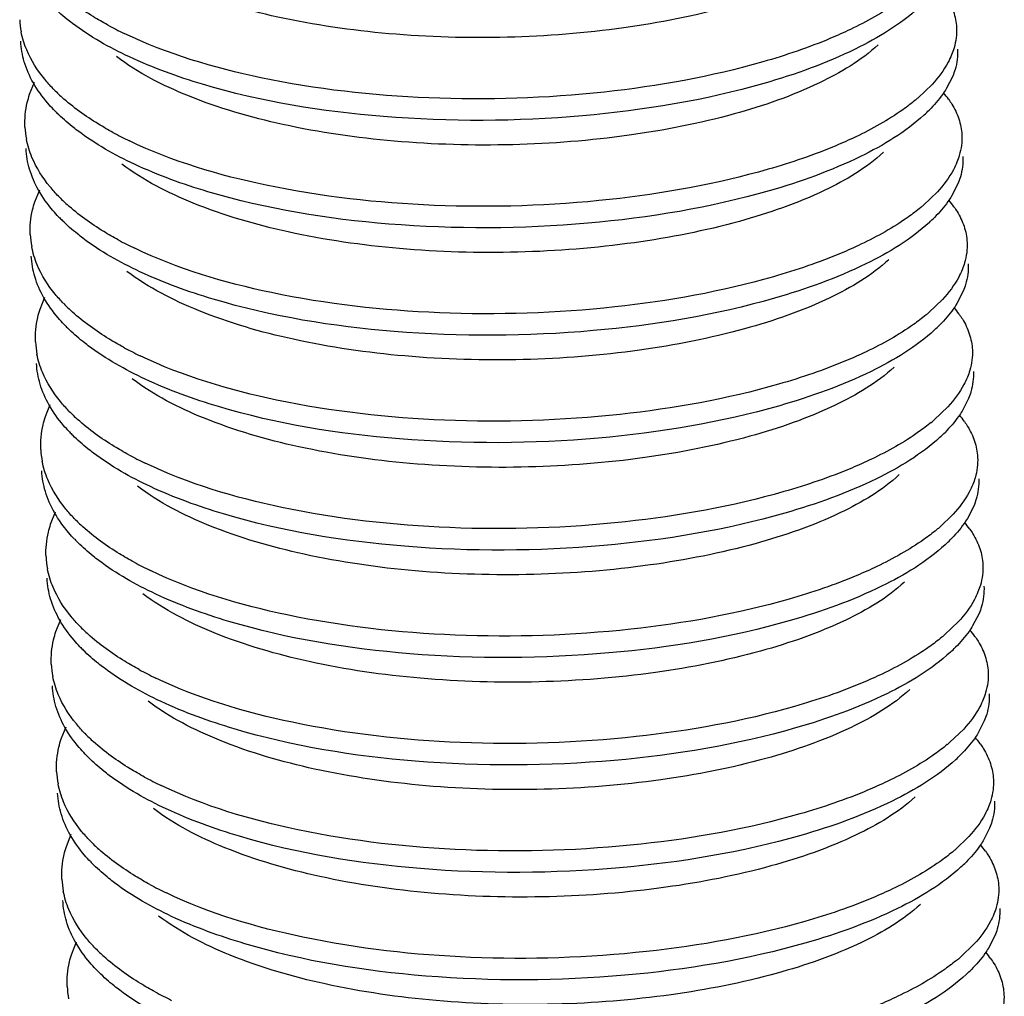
# Model space of a CAD drawing. Header units: millimetres. Extents: x -24622 to 2009, y -1603 to 2074.
# Tile 243 of 256: x 1606.13 to 1610.34, y 1059.21 to 1063.38. Entities that reach past the tile are written whole.
import ezdxf

# ---------------------------------------------------------------- set-up
doc = ezdxf.new("R2010")
doc.units = ezdxf.units.MM

msp = doc.modelspace()

# ---------------------------------------------------------------- linework, layer by layer
at = {"color": 7, "linetype": 'Continuous'}
for p, q in [((1610.1236, 1063.1423), (1610.0962, 1063.0888)), ((1606.1759, 1063.0652), (1606.1965, 1063.1169)), ((1610.0353, 1063.1074), (1609.9764, 1063.0508)), ((1606.1984, 1062.6056), (1606.219, 1062.6572)), ((1610.1461, 1062.6827), (1610.1187, 1062.6292)), ((1610.0579, 1062.6477), (1609.999, 1062.5911)), ((1606.2209, 1062.146), (1606.2416, 1062.1976)), ((1610.1686, 1062.223), (1610.1412, 1062.1696)), ((1610.0804, 1062.1881), (1610.0215, 1062.1315)), ((1606.2435, 1061.6863), (1606.2641, 1061.738)), ((1610.103, 1061.7285), (1610.044, 1061.6719)), ((1610.1912, 1061.7634), (1610.1638, 1061.7099)), ((1606.266, 1061.2267), (1606.2867, 1061.2784)), ((1610.1255, 1061.2688), (1610.0666, 1061.2123)), ((1610.2137, 1061.3038), (1610.1863, 1061.2503)), ((1610.2363, 1060.8441), (1610.2088, 1060.7907)), ((1606.2886, 1060.7671), (1606.3092, 1060.8187)), ((1610.148, 1060.8092), (1610.0891, 1060.7526)), ((1610.2588, 1060.3845), (1610.2314, 1060.3311)), ((1606.3111, 1060.3075), (1606.3317, 1060.3591)), ((1610.1706, 1060.3496), (1610.1117, 1060.293)), ((1610.2813, 1059.9249), (1610.2539, 1059.8714)), ((1606.3336, 1059.8478), (1606.3543, 1059.8995)), ((1610.1931, 1059.89), (1610.1342, 1059.8334)), ((1610.3039, 1059.4653), (1610.2765, 1059.4118)), ((1606.3562, 1059.3882), (1606.3768, 1059.4398)), ((1610.2156, 1059.4303), (1610.1567, 1059.3737))]:
    msp.add_line(p, q, dxfattribs=at)
for centre, radius, start, end in [((1606.5027, 1063.4027), 0.3696, 182.8165, 190.912), ((1607.2803, 1064.7829), 1.6165, 241.5304, 244.3514), ((1606.8297, 1063.6243), 0.7696, 224.0569, 227.9112), ((1609.4482, 1063.6675), 0.8121, 309.4749, 310.5818), ((1609.7686, 1062.8045), 0.4139, 35.3544, 40.179), ((1606.8058, 1063.5041), 0.7296, 223.7184, 225.3319), ((1609.5382, 1063.48), 0.6838, 312.6259, 315.1628), ((1606.5253, 1062.9431), 0.3696, 182.8165, 190.912), ((1607.3028, 1064.3232), 1.6165, 241.5304, 244.3514), ((1606.8522, 1063.1647), 0.7696, 224.0569, 227.9112), ((1609.7911, 1062.3448), 0.4139, 35.3544, 40.179), ((1609.4707, 1063.2079), 0.8121, 309.4749, 310.5818), ((1606.8284, 1063.0445), 0.7296, 223.7184, 225.3319), ((1609.5607, 1063.0204), 0.6838, 312.6259, 315.1628), ((1606.5478, 1062.4834), 0.3696, 182.8165, 190.912), ((1607.3254, 1063.8636), 1.6165, 241.5304, 244.3514), ((1606.8747, 1062.705), 0.7696, 224.0569, 227.9112), ((1609.8136, 1061.8852), 0.4139, 35.3544, 40.179), ((1609.4932, 1062.7483), 0.8121, 309.4749, 310.5818), ((1606.8509, 1062.5849), 0.7296, 223.7184, 225.3319), ((1609.5832, 1062.5608), 0.6838, 312.6259, 315.1628), ((1606.5704, 1062.0238), 0.3696, 182.8165, 190.912), ((1607.3479, 1063.404), 1.6165, 241.5304, 244.3514), ((1606.8973, 1062.2454), 0.7696, 224.0569, 227.9112), ((1609.8362, 1061.4256), 0.4139, 35.3544, 40.179), ((1609.5158, 1062.2886), 0.8121, 309.4749, 310.5818), ((1606.8734, 1062.1253), 0.7296, 223.7184, 225.3319), ((1609.6058, 1062.1012), 0.6838, 312.6259, 315.1628), ((1606.5929, 1061.5642), 0.3696, 182.8165, 190.912), ((1607.3704, 1062.9443), 1.6165, 241.5304, 244.3514), ((1606.9198, 1061.7858), 0.7696, 224.0569, 227.9112), ((1609.8587, 1060.966), 0.4139, 35.3544, 40.179), ((1609.5383, 1061.829), 0.8121, 309.4749, 310.5818), ((1606.896, 1061.6656), 0.7296, 223.7184, 225.3319), ((1609.6283, 1061.6415), 0.6838, 312.6259, 315.1628), ((1606.6154, 1061.1046), 0.3696, 182.8165, 190.912), ((1607.393, 1062.4847), 1.6165, 241.5304, 244.3514), ((1606.9423, 1061.3262), 0.7696, 224.0569, 227.9112), ((1609.8813, 1060.5063), 0.4139, 35.3544, 40.179), ((1609.5608, 1061.3694), 0.8121, 309.4749, 310.5818), ((1606.9185, 1061.206), 0.7296, 223.7184, 225.3319), ((1609.6509, 1061.1819), 0.6838, 312.6259, 315.1628), ((1606.638, 1060.6449), 0.3696, 182.8165, 190.912), ((1607.4155, 1062.0251), 1.6165, 241.5304, 244.3514), ((1606.9649, 1060.8665), 0.7696, 224.0569, 227.9112), ((1609.9038, 1060.0467), 0.4139, 35.3544, 40.179), ((1609.5834, 1060.9098), 0.8121, 309.4749, 310.5818), ((1606.941, 1060.7464), 0.7296, 223.7184, 225.3319), ((1609.6734, 1060.7223), 0.6838, 312.6259, 315.1628), ((1606.6605, 1060.1853), 0.3696, 182.8165, 190.912), ((1607.4381, 1061.5655), 1.6165, 241.5304, 244.3514), ((1606.9874, 1060.4069), 0.7696, 224.0569, 227.9112), ((1609.6059, 1060.4501), 0.8121, 309.4749, 310.5818), ((1609.9263, 1059.5871), 0.4139, 35.3544, 40.179), ((1606.9636, 1060.2867), 0.7296, 223.7184, 225.3319), ((1609.6959, 1060.2626), 0.6838, 312.6259, 315.1628), ((1606.683, 1059.7257), 0.3696, 182.8165, 190.912), ((1607.4606, 1061.1058), 1.6165, 241.5304, 244.3514), ((1607.01, 1059.9473), 0.7696, 224.0569, 227.9112), ((1609.6285, 1059.9905), 0.8121, 309.4749, 310.5818), ((1609.9489, 1059.1274), 0.4139, 35.3544, 40.179), ((1606.9861, 1059.8271), 0.7296, 223.7184, 225.3319), ((1609.7185, 1059.803), 0.6838, 312.6259, 315.1628), ((1606.7056, 1059.266), 0.3696, 182.8165, 190.912), ((1607.4831, 1060.6462), 1.6165, 241.5304, 244.3514)]:
    msp.add_arc(centre, radius, start, end, dxfattribs=at)
for points, start_tangent, end_tangent in [([(1609.7826, 1063.7363), (1609.531, 1063.5738), (1609.1661, 1063.4408), (1608.717, 1063.3497), (1608.2192, 1063.3093), (1607.7124, 1063.3246), (1607.2368, 1063.3959), (1606.8302, 1063.5192), (1606.5248, 1063.6863)], (-0.735477, -0.677549), (-0.798212, 0.602377)), ([(1606.5097, 1063.3618), (1606.4478, 1063.3975), (1606.2912, 1063.5128)], (-0.878776, 0.477234), (-0.741573, 0.670872)), ([(1609.9419, 1063.5003), (1609.8878, 1063.4591), (1609.6862, 1063.3429)], (-0.771848, -0.635807), (-0.902338, -0.43103)), ([(1606.359, 1063.3687), (1606.3351, 1063.3873), (1606.2703, 1063.4449)], (-0.798461, 0.602046), (-0.711096, 0.703095)), ([(1609.9787, 1063.4365), (1609.707, 1063.2588), (1609.3161, 1063.112)], (-0.735524, -0.677498), (-0.961024, -0.276464)), ([(1610.1269, 1063.4197), (1610.14, 1063.3506)], (0.31537, -0.948969), (0.048761, -0.99881)), ([(1606.1634, 1063.2551), (1606.1398, 1063.3327)], (-0.385657, 0.922642), (-0.18914, 0.98195)), ([(1609.3161, 1063.112), (1608.5409, 1062.9733), (1607.6895, 1062.97), (1606.9156, 1063.1082), (1606.6027, 1063.2253), (1606.359, 1063.3687)], (-0.961024, -0.276464), (-0.798461, 0.602046)), ([(1609.6862, 1063.3429), (1609.6016, 1063.3049), (1609.3116, 1063.2039)], (-0.902338, -0.43103), (-0.961024, -0.276464)), ([(1610.14, 1063.3506), (1610.1293, 1063.2634), (1610.1191, 1063.2342)], (0.048761, -0.99881), (-0.37737, -0.926062)), ([(1606.1532, 1063.2045), (1606.1381, 1063.2926)], (-0.28417, 0.958774), (-0.048797, 0.998809)), ([(1609.3116, 1063.2039), (1608.634, 1063.0749), (1607.8831, 1063.0498), (1607.1648, 1063.1362), (1606.5806, 1063.3256)], (-0.961024, -0.276464), (-0.901202, 0.4334)), ([(1606.2765, 1063.0891), (1606.2406, 1063.1294), (1606.1634, 1063.2551)], (-0.694786, 0.719217), (-0.385657, 0.922642)), ([(1609.8051, 1063.2767), (1609.5535, 1063.1142), (1609.1887, 1062.9812), (1608.7395, 1062.8901), (1608.2418, 1062.8497), (1607.735, 1062.865), (1607.2593, 1062.9362), (1606.8527, 1063.0595), (1606.5473, 1063.2267)], (-0.735477, -0.677549), (-0.798212, 0.602377)), ([(1610.1445, 1063.2587), (1610.1338, 1063.1714), (1610.1236, 1063.1423)], (0.048761, -0.99881), (-0.37737, -0.926062)), ([(1606.192, 1063.1142), (1606.1532, 1063.2045)], (-0.493567, 0.869708), (-0.28417, 0.958774)), ([(1610.1191, 1063.2342), (1610.104, 1063.2022), (1610.0353, 1063.1074)], (-0.37737, -0.926062), (-0.676472, -0.736469)), ([(1606.2785, 1062.9999), (1606.2532, 1063.0278), (1606.192, 1063.1142)], (-0.691016, 0.72284), (-0.493567, 0.869708)), ([(1610.0962, 1063.0888), (1610.0809, 1063.0659), (1610.0231, 1062.9979)], (-0.526052, -0.850452), (-0.704812, -0.709394)), ([(1606.1561, 1062.9249), (1606.1659, 1063.0301), (1606.1759, 1063.0652)], (-0.048797, 0.998809), (0.313223, 0.94968)), ([(1606.5322, 1062.9022), (1606.4703, 1062.9379), (1606.3138, 1063.0531)], (-0.878776, 0.477234), (-0.741573, 0.670872)), ([(1609.9644, 1063.0407), (1609.9104, 1062.9995), (1609.7087, 1062.8832)], (-0.771848, -0.635807), (-0.902338, -0.43103)), ([(1610.1061, 1063.044), (1610.1198, 1063.0233), (1610.1495, 1062.9601)], (0.577811, -0.816171), (0.31537, -0.948969)), ([(1606.3816, 1062.9091), (1606.3576, 1062.9277), (1606.2929, 1062.9852)], (-0.798461, 0.602046), (-0.711096, 0.703095)), ([(1610.0013, 1062.9769), (1609.7295, 1062.7992), (1609.3386, 1062.6523)], (-0.735524, -0.677498), (-0.961024, -0.276464)), ([(1610.1495, 1062.9601), (1610.1625, 1062.891)], (0.31537, -0.948969), (0.048761, -0.99881)), ([(1609.3386, 1062.6523), (1608.5634, 1062.5137), (1607.7121, 1062.5104), (1606.9382, 1062.6486), (1606.6252, 1062.7657), (1606.3816, 1062.9091)], (-0.961024, -0.276464), (-0.798461, 0.602046)), ([(1606.186, 1062.7955), (1606.1623, 1062.8731)], (-0.385657, 0.922642), (-0.18914, 0.98195)), ([(1609.3341, 1062.7443), (1608.6565, 1062.6152), (1607.9056, 1062.5902), (1607.1873, 1062.6765), (1606.6031, 1062.866)], (-0.961024, -0.276464), (-0.901202, 0.4334)), ([(1609.7087, 1062.8832), (1609.6241, 1062.8453), (1609.3341, 1062.7443)], (-0.902338, -0.43103), (-0.961024, -0.276464)), ([(1610.1625, 1062.891), (1610.1518, 1062.8037), (1610.1416, 1062.7746)], (0.048761, -0.99881), (-0.37737, -0.926062)), ([(1606.1757, 1062.7449), (1606.1606, 1062.833)], (-0.28417, 0.958774), (-0.048797, 0.998809)), ([(1606.2991, 1062.6295), (1606.2632, 1062.6698), (1606.186, 1062.7955)], (-0.694786, 0.719217), (-0.385657, 0.922642)), ([(1609.8277, 1062.8171), (1609.5761, 1062.6545), (1609.2112, 1062.5216), (1608.7621, 1062.4305), (1608.2643, 1062.3901), (1607.7575, 1062.4053), (1607.2819, 1062.4766), (1606.8752, 1062.5999), (1606.5699, 1062.767)], (-0.735477, -0.677549), (-0.798207, 0.602384)), ([(1610.167, 1062.7991), (1610.1563, 1062.7118), (1610.1461, 1062.6827)], (0.048761, -0.99881), (-0.37737, -0.926062)), ([(1606.2145, 1062.6546), (1606.1757, 1062.7449)], (-0.493567, 0.869708), (-0.28417, 0.958774)), ([(1610.1416, 1062.7746), (1610.1265, 1062.7426), (1610.0579, 1062.6477)], (-0.37737, -0.926062), (-0.676472, -0.736469)), ([(1606.301, 1062.5402), (1606.2757, 1062.5682), (1606.2145, 1062.6546)], (-0.691016, 0.72284), (-0.493567, 0.869708)), ([(1610.1187, 1062.6292), (1610.1034, 1062.6063), (1610.0456, 1062.5383)], (-0.526052, -0.850452), (-0.704812, -0.709394)), ([(1606.1786, 1062.4653), (1606.1885, 1062.5705), (1606.1984, 1062.6056)], (-0.048797, 0.998809), (0.313223, 0.94968)), ([(1606.5548, 1062.4426), (1606.4928, 1062.4782), (1606.3363, 1062.5935)], (-0.878776, 0.477234), (-0.741573, 0.670872)), ([(1609.987, 1062.5811), (1609.9329, 1062.5399), (1609.7313, 1062.4236)], (-0.771848, -0.635807), (-0.902338, -0.43103)), ([(1610.1287, 1062.5843), (1610.1423, 1062.5637), (1610.172, 1062.5005)], (0.577811, -0.816171), (0.31537, -0.948969)), ([(1606.4041, 1062.4495), (1606.3802, 1062.4681), (1606.3154, 1062.5256)], (-0.798461, 0.602046), (-0.711096, 0.703095)), ([(1610.0238, 1062.5173), (1609.7521, 1062.3396), (1609.3611, 1062.1927)], (-0.735524, -0.677498), (-0.961024, -0.276464)), ([(1610.172, 1062.5005), (1610.1851, 1062.4314)], (0.31537, -0.948969), (0.048761, -0.99881)), ([(1609.3611, 1062.1927), (1608.586, 1062.0541), (1607.7346, 1062.0507), (1606.9607, 1062.189), (1606.6478, 1062.3061), (1606.4041, 1062.4495)], (-0.961024, -0.276464), (-0.798461, 0.602046)), ([(1606.2085, 1062.3358), (1606.1849, 1062.4135)], (-0.385657, 0.922642), (-0.18914, 0.98195)), ([(1609.3566, 1062.2846), (1608.6791, 1062.1556), (1607.9282, 1062.1305), (1607.2099, 1062.2169), (1606.6256, 1062.4064)], (-0.961024, -0.276464), (-0.901202, 0.4334)), ([(1609.7313, 1062.4236), (1609.6466, 1062.3857), (1609.3566, 1062.2846)], (-0.902338, -0.43103), (-0.961024, -0.276464)), ([(1610.1851, 1062.4314), (1610.1743, 1062.3441), (1610.1641, 1062.315)], (0.048761, -0.99881), (-0.37737, -0.926062)), ([(1606.1982, 1062.2853), (1606.1831, 1062.3734)], (-0.28417, 0.958774), (-0.048797, 0.998809)), ([(1606.3216, 1062.1699), (1606.2857, 1062.2101), (1606.2085, 1062.3358)], (-0.694786, 0.719217), (-0.385657, 0.922642)), ([(1609.8502, 1062.3575), (1609.5986, 1062.1949), (1609.2337, 1062.0619), (1608.7846, 1061.9708), (1608.2868, 1061.9305), (1607.78, 1061.9457), (1607.3044, 1062.017), (1606.8978, 1062.1403), (1606.5924, 1062.3074)], (-0.735477, -0.677549), (-0.798212, 0.602377)), ([(1610.1896, 1062.3394), (1610.1789, 1062.2522), (1610.1686, 1062.223)], (0.048761, -0.99881), (-0.37737, -0.926062)), ([(1606.2371, 1062.195), (1606.1982, 1062.2853)], (-0.493567, 0.869708), (-0.28417, 0.958774)), ([(1610.1641, 1062.315), (1610.1491, 1062.283), (1610.0804, 1062.1881)], (-0.37737, -0.926062), (-0.676472, -0.736469)), ([(1606.3235, 1062.0806), (1606.2982, 1062.1086), (1606.2371, 1062.195)], (-0.691016, 0.72284), (-0.493567, 0.869708)), ([(1610.1412, 1062.1696), (1610.126, 1062.1466), (1610.0682, 1062.0786)], (-0.526052, -0.850452), (-0.704812, -0.709394)), ([(1606.2012, 1062.0057), (1606.211, 1062.1108), (1606.2209, 1062.146)], (-0.048797, 0.998809), (0.313223, 0.94968)), ([(1606.5773, 1061.9829), (1606.5154, 1062.0186), (1606.3588, 1062.1339)], (-0.878776, 0.477234), (-0.741573, 0.670872)), ([(1610.0095, 1062.1214), (1609.9555, 1062.0802), (1609.7538, 1061.964)], (-0.771848, -0.635807), (-0.902338, -0.43103)), ([(1610.1512, 1062.1247), (1610.1648, 1062.1041), (1610.1945, 1062.0408)], (0.577811, -0.816171), (0.31537, -0.948969)), ([(1606.4266, 1061.9898), (1606.4027, 1062.0085), (1606.338, 1062.066)], (-0.798461, 0.602046), (-0.711096, 0.703095)), ([(1610.0463, 1062.0576), (1609.7746, 1061.8799), (1609.3837, 1061.7331)], (-0.735524, -0.677498), (-0.961024, -0.276464)), ([(1610.1945, 1062.0408), (1610.2076, 1061.9717)], (0.31537, -0.948969), (0.048761, -0.99881)), ([(1609.3837, 1061.7331), (1608.6085, 1061.5944), (1607.7571, 1061.5911), (1606.9832, 1061.7293), (1606.6703, 1061.8465), (1606.4266, 1061.9898)], (-0.961024, -0.276464), (-0.798461, 0.602046)), ([(1606.231, 1061.8762), (1606.2074, 1061.9538)], (-0.385657, 0.922642), (-0.18914, 0.98195)), ([(1609.3792, 1061.825), (1608.7016, 1061.696), (1607.9507, 1061.6709), (1607.2324, 1061.7573), (1606.6482, 1061.9467)], (-0.961024, -0.276464), (-0.901202, 0.4334)), ([(1609.7538, 1061.964), (1609.6692, 1061.9261), (1609.3792, 1061.825)], (-0.902338, -0.43103), (-0.961024, -0.276464)), ([(1610.2076, 1061.9717), (1610.1969, 1061.8845), (1610.1867, 1061.8553)], (0.048761, -0.99881), (-0.37737, -0.926062)), ([(1606.2208, 1061.8256), (1606.2057, 1061.9137)], (-0.28417, 0.958774), (-0.048797, 0.998809)), ([(1609.8727, 1061.8978), (1609.6211, 1061.7353), (1609.2563, 1061.6023), (1608.8071, 1061.5112), (1608.3094, 1061.4708), (1607.8026, 1061.4861), (1607.3269, 1061.5573), (1606.9203, 1061.6806), (1606.615, 1061.8478)], (-0.735477, -0.677549), (-0.798212, 0.602377)), ([(1606.3442, 1061.7102), (1606.3082, 1061.7505), (1606.231, 1061.8762)], (-0.694786, 0.719217), (-0.385657, 0.922642)), ([(1610.1867, 1061.8553), (1610.1716, 1061.8233), (1610.103, 1061.7285)], (-0.37737, -0.926062), (-0.676472, -0.736469)), ([(1610.2121, 1061.8798), (1610.2014, 1061.7926), (1610.1912, 1061.7634)], (0.048761, -0.99881), (-0.37737, -0.926062)), ([(1606.2596, 1061.7353), (1606.2208, 1061.8256)], (-0.493567, 0.869708), (-0.28417, 0.958774)), ([(1606.3461, 1061.621), (1606.3208, 1061.649), (1606.2596, 1061.7353)], (-0.691016, 0.72284), (-0.493567, 0.869708)), ([(1606.2237, 1061.546), (1606.2336, 1061.6512), (1606.2435, 1061.6863)], (-0.048797, 0.998809), (0.313223, 0.94968)), ([(1610.1638, 1061.7099), (1610.1485, 1061.687), (1610.0907, 1061.619)], (-0.526052, -0.850452), (-0.704812, -0.709394)), ([(1606.5999, 1061.5233), (1606.5379, 1061.559), (1606.3814, 1061.6743)], (-0.878776, 0.477234), (-0.741573, 0.670872)), ([(1610.032, 1061.6618), (1609.978, 1061.6206), (1609.7763, 1061.5043)], (-0.771848, -0.635807), (-0.902338, -0.43103)), ([(1610.1738, 1061.6651), (1610.1874, 1061.6444), (1610.2171, 1061.5812)], (0.577811, -0.816171), (0.31537, -0.948969)), ([(1606.4492, 1061.5302), (1606.4252, 1061.5488), (1606.3605, 1061.6063)], (-0.798461, 0.602046), (-0.711096, 0.703095)), ([(1610.0689, 1061.598), (1609.7971, 1061.4203), (1609.4062, 1061.2735)], (-0.735524, -0.677498), (-0.961024, -0.276464)), ([(1610.2171, 1061.5812), (1610.2301, 1061.5121)], (0.31537, -0.948969), (0.048761, -0.99881)), ([(1609.4062, 1061.2735), (1608.631, 1061.1348), (1607.7797, 1061.1315), (1607.0058, 1061.2697), (1606.6929, 1061.3868), (1606.4492, 1061.5302)], (-0.961024, -0.276464), (-0.798461, 0.602046)), ([(1606.2536, 1061.4166), (1606.23, 1061.4942)], (-0.385657, 0.922642), (-0.18914, 0.98195)), ([(1609.4017, 1061.3654), (1608.7241, 1061.2364), (1607.9732, 1061.2113), (1607.2549, 1061.2976), (1606.6707, 1061.4871)], (-0.961024, -0.276464), (-0.901202, 0.4334)), ([(1609.7763, 1061.5043), (1609.6917, 1061.4664), (1609.4017, 1061.3654)], (-0.902338, -0.43103), (-0.961024, -0.276464)), ([(1610.2301, 1061.5121), (1610.2194, 1061.4249), (1610.2092, 1061.3957)], (0.048761, -0.99881), (-0.37737, -0.926062)), ([(1606.2433, 1061.366), (1606.2282, 1061.4541)], (-0.28417, 0.958774), (-0.048797, 0.998809)), ([(1609.8953, 1061.4382), (1609.6437, 1061.2756), (1609.2788, 1061.1427), (1608.8297, 1061.0516), (1608.3319, 1061.0112), (1607.8251, 1061.0264), (1607.3495, 1061.0977), (1606.9429, 1061.221), (1606.6375, 1061.3882)], (-0.735477, -0.677549), (-0.798212, 0.602377)), ([(1606.3667, 1061.2506), (1606.3308, 1061.2909), (1606.2536, 1061.4166)], (-0.694786, 0.719217), (-0.385657, 0.922642)), ([(1610.2092, 1061.3957), (1610.1942, 1061.3637), (1610.1255, 1061.2688)], (-0.37737, -0.926062), (-0.676472, -0.736469)), ([(1610.2347, 1061.4202), (1610.2239, 1061.3329), (1610.2137, 1061.3038)], (0.048761, -0.99881), (-0.37737, -0.926062)), ([(1606.2822, 1061.2757), (1606.2433, 1061.366)], (-0.493567, 0.869708), (-0.28417, 0.958774)), ([(1606.3686, 1061.1614), (1606.3433, 1061.1893), (1606.2822, 1061.2757)], (-0.691016, 0.72284), (-0.493567, 0.869708)), ([(1606.2463, 1061.0864), (1606.2561, 1061.1916), (1606.266, 1061.2267)], (-0.048797, 0.998809), (0.313223, 0.94968)), ([(1610.1863, 1061.2503), (1610.1711, 1061.2274), (1610.1132, 1061.1594)], (-0.526052, -0.850452), (-0.704812, -0.709394)), ([(1606.6224, 1061.0637), (1606.5605, 1061.0993), (1606.4039, 1061.2146)], (-0.878776, 0.477234), (-0.741573, 0.670872)), ([(1610.0546, 1061.2022), (1610.0005, 1061.161), (1609.7989, 1061.0447)], (-0.771848, -0.635807), (-0.902338, -0.43103)), ([(1610.1963, 1061.2055), (1610.2099, 1061.1848), (1610.2396, 1061.1216)], (0.577811, -0.816171), (0.31537, -0.948969)), ([(1606.4717, 1061.0706), (1606.4478, 1061.0892), (1606.383, 1061.1467)], (-0.798461, 0.602046), (-0.711096, 0.703095)), ([(1610.0914, 1061.1384), (1609.8197, 1060.9607), (1609.4288, 1060.8138)], (-0.735524, -0.677498), (-0.961024, -0.276464)), ([(1610.2396, 1061.1216), (1610.2527, 1061.0525)], (0.31537, -0.948969), (0.048761, -0.99881)), ([(1609.4288, 1060.8138), (1608.6536, 1060.6752), (1607.8022, 1060.6718), (1607.0283, 1060.8101), (1606.7154, 1060.9272), (1606.4717, 1061.0706)], (-0.961024, -0.276464), (-0.798461, 0.602046)), ([(1606.2761, 1060.9569), (1606.2525, 1061.0346)], (-0.385657, 0.922642), (-0.18914, 0.98195)), ([(1609.4243, 1060.9058), (1608.7467, 1060.7767), (1607.9958, 1060.7517), (1607.2775, 1060.838), (1606.6933, 1061.0275)], (-0.961024, -0.276464), (-0.901202, 0.4334)), ([(1609.7989, 1061.0447), (1609.7142, 1061.0068), (1609.4243, 1060.9058)], (-0.902338, -0.43103), (-0.961024, -0.276464)), ([(1610.2527, 1061.0525), (1610.242, 1060.9652), (1610.2317, 1060.9361)], (0.048761, -0.99881), (-0.37737, -0.926062)), ([(1606.2659, 1060.9064), (1606.2508, 1060.9945)], (-0.28417, 0.958774), (-0.048797, 0.998809)), ([(1609.9178, 1060.9786), (1609.6662, 1060.816), (1609.3014, 1060.6831), (1608.8522, 1060.5919), (1608.3545, 1060.5516), (1607.8476, 1060.5668), (1607.372, 1060.6381), (1606.9654, 1060.7614), (1606.66, 1060.9285)], (-0.735477, -0.677549), (-0.798207, 0.602384)), ([(1606.3892, 1060.791), (1606.3533, 1060.8312), (1606.2761, 1060.9569)], (-0.694786, 0.719217), (-0.385657, 0.922642)), ([(1610.2317, 1060.9361), (1610.2167, 1060.9041), (1610.148, 1060.8092)], (-0.37737, -0.926062), (-0.676472, -0.736469)), ([(1610.2572, 1060.9606), (1610.2465, 1060.8733), (1610.2363, 1060.8441)], (0.048761, -0.99881), (-0.37737, -0.926062)), ([(1606.3047, 1060.8161), (1606.2659, 1060.9064)], (-0.493567, 0.869708), (-0.28417, 0.958774)), ([(1606.3912, 1060.7017), (1606.3659, 1060.7297), (1606.3047, 1060.8161)], (-0.691016, 0.72284), (-0.493567, 0.869708)), ([(1606.2688, 1060.6268), (1606.2786, 1060.7319), (1606.2886, 1060.7671)], (-0.048797, 0.998809), (0.313223, 0.94968)), ([(1610.2088, 1060.7907), (1610.1936, 1060.7677), (1610.1358, 1060.6997)], (-0.526052, -0.850452), (-0.704812, -0.709394)), ([(1606.6449, 1060.6041), (1606.583, 1060.6397), (1606.4265, 1060.755)], (-0.878776, 0.477234), (-0.741573, 0.670872)), ([(1610.0771, 1060.7425), (1610.0231, 1060.7014), (1609.8214, 1060.5851)], (-0.771848, -0.635807), (-0.902338, -0.43103)), ([(1610.2188, 1060.7458), (1610.2324, 1060.7252), (1610.2622, 1060.6619)], (0.577811, -0.816171), (0.31537, -0.948969)), ([(1606.4942, 1060.6109), (1606.4703, 1060.6296), (1606.4056, 1060.6871)], (-0.798461, 0.602046), (-0.711096, 0.703095)), ([(1610.1139, 1060.6787), (1609.8422, 1060.501), (1609.4513, 1060.3542)], (-0.735524, -0.677498), (-0.961024, -0.276464)), ([(1610.2622, 1060.6619), (1610.2752, 1060.5929)], (0.31537, -0.948969), (0.048761, -0.99881)), ([(1609.4513, 1060.3542), (1608.6761, 1060.2155), (1607.8248, 1060.2122), (1607.0509, 1060.3505), (1606.7379, 1060.4676), (1606.4942, 1060.6109)], (-0.961024, -0.276464), (-0.798461, 0.602046)), ([(1610.2752, 1060.5929), (1610.2645, 1060.5056), (1610.2543, 1060.4764)], (0.048761, -0.99881), (-0.37737, -0.926062)), ([(1606.2986, 1060.4973), (1606.275, 1060.575)], (-0.385657, 0.922642), (-0.18914, 0.98195)), ([(1609.4468, 1060.4461), (1608.7692, 1060.3171), (1608.0183, 1060.292), (1607.3, 1060.3784), (1606.7158, 1060.5678)], (-0.961024, -0.276464), (-0.901202, 0.4334)), ([(1609.8214, 1060.5851), (1609.7368, 1060.5472), (1609.4468, 1060.4461)], (-0.902338, -0.43103), (-0.961024, -0.276464)), ([(1606.2884, 1060.4467), (1606.2733, 1060.5348)], (-0.28417, 0.958774), (-0.048797, 0.998809)), ([(1609.9404, 1060.5189), (1609.6887, 1060.3564), (1609.3239, 1060.2234), (1608.8747, 1060.1323), (1608.377, 1060.0919), (1607.8702, 1060.1072), (1607.3946, 1060.1785), (1606.9879, 1060.3018), (1606.6826, 1060.4689)], (-0.735477, -0.677549), (-0.798212, 0.602377)), ([(1606.4118, 1060.3313), (1606.3758, 1060.3716), (1606.2986, 1060.4973)], (-0.694786, 0.719217), (-0.385657, 0.922642)), ([(1610.2543, 1060.4764), (1610.2392, 1060.4445), (1610.1706, 1060.3496)], (-0.37737, -0.926062), (-0.676472, -0.736469)), ([(1610.2797, 1060.5009), (1610.269, 1060.4137), (1610.2588, 1060.3845)], (0.048761, -0.99881), (-0.37737, -0.926062)), ([(1606.3272, 1060.3565), (1606.2884, 1060.4467)], (-0.493567, 0.869708), (-0.28417, 0.958774)), ([(1606.4137, 1060.2421), (1606.3884, 1060.2701), (1606.3272, 1060.3565)], (-0.691016, 0.72284), (-0.493567, 0.869708)), ([(1606.2913, 1060.1671), (1606.3012, 1060.2723), (1606.3111, 1060.3075)], (-0.048797, 0.998809), (0.313223, 0.94968)), ([(1610.2314, 1060.3311), (1610.2161, 1060.3081), (1610.1583, 1060.2401)], (-0.526052, -0.850452), (-0.704812, -0.709394)), ([(1606.6675, 1060.1444), (1606.6055, 1060.1801), (1606.449, 1060.2954)], (-0.878776, 0.477234), (-0.741573, 0.670872)), ([(1610.0996, 1060.2829), (1610.0456, 1060.2417), (1609.8439, 1060.1255)], (-0.771848, -0.635807), (-0.902338, -0.43103)), ([(1610.2414, 1060.2862), (1610.255, 1060.2655), (1610.2847, 1060.2023)], (0.577811, -0.816171), (0.31537, -0.948969)), ([(1606.5168, 1060.1513), (1606.4928, 1060.1699), (1606.4281, 1060.2275)], (-0.798461, 0.602046), (-0.711096, 0.703095)), ([(1610.1365, 1060.2191), (1609.8647, 1060.0414), (1609.4738, 1059.8946)], (-0.735524, -0.677498), (-0.961024, -0.276464)), ([(1610.2847, 1060.2023), (1610.2978, 1060.1332)], (0.31537, -0.948969), (0.048761, -0.99881)), ([(1609.4738, 1059.8946), (1608.6986, 1059.7559), (1607.8473, 1059.7526), (1607.0734, 1059.8908), (1606.7605, 1060.0079), (1606.5168, 1060.1513)], (-0.961024, -0.276464), (-0.798461, 0.602046)), ([(1610.2978, 1060.1332), (1610.287, 1060.046), (1610.2768, 1060.0168)], (0.048761, -0.99881), (-0.37737, -0.926062)), ([(1606.3212, 1060.0377), (1606.2976, 1060.1153)], (-0.385657, 0.922642), (-0.18914, 0.98195)), ([(1609.4693, 1059.9865), (1608.7917, 1059.8575), (1608.0408, 1059.8324), (1607.3225, 1059.9188), (1606.7383, 1060.1082)], (-0.961024, -0.276464), (-0.901202, 0.4334)), ([(1609.8439, 1060.1255), (1609.7593, 1060.0875), (1609.4693, 1059.9865)], (-0.902338, -0.43103), (-0.961024, -0.276464)), ([(1606.3109, 1059.9871), (1606.2958, 1060.0752)], (-0.28417, 0.958774), (-0.048797, 0.998809)), ([(1609.9629, 1060.0593), (1609.7113, 1059.8968), (1609.3464, 1059.7638), (1608.8973, 1059.6727), (1608.3995, 1059.6323), (1607.8927, 1059.6476), (1607.4171, 1059.7188), (1607.0105, 1059.8421), (1606.7051, 1060.0093)], (-0.735477, -0.677549), (-0.798212, 0.602377)), ([(1606.4343, 1059.8717), (1606.3984, 1059.912), (1606.3212, 1060.0377)], (-0.694786, 0.719217), (-0.385657, 0.922642)), ([(1610.2768, 1060.0168), (1610.2618, 1059.9848), (1610.1931, 1059.89)], (-0.37737, -0.926062), (-0.676472, -0.736469)), ([(1610.3023, 1060.0413), (1610.2915, 1059.954), (1610.2813, 1059.9249)], (0.048761, -0.99881), (-0.37737, -0.926062)), ([(1606.3498, 1059.8968), (1606.3109, 1059.9871)], (-0.493567, 0.869708), (-0.28417, 0.958774)), ([(1606.4362, 1059.7825), (1606.4109, 1059.8104), (1606.3498, 1059.8968)], (-0.691016, 0.72284), (-0.493567, 0.869708)), ([(1606.3139, 1059.7075), (1606.3237, 1059.8127), (1606.3336, 1059.8478)], (-0.048797, 0.998809), (0.313223, 0.94968)), ([(1606.69, 1059.6848), (1606.6281, 1059.7205), (1606.4715, 1059.8357)], (-0.878776, 0.477234), (-0.741573, 0.670872)), ([(1610.2539, 1059.8714), (1610.2387, 1059.8485), (1610.1808, 1059.7805)], (-0.526052, -0.850452), (-0.704812, -0.709394)), ([(1610.1222, 1059.8233), (1610.0681, 1059.7821), (1609.8665, 1059.6658)], (-0.771848, -0.635807), (-0.902338, -0.43103)), ([(1610.2639, 1059.8266), (1610.2775, 1059.8059), (1610.3072, 1059.7427)], (0.577811, -0.816171), (0.31537, -0.948969)), ([(1606.5393, 1059.6917), (1606.5154, 1059.7103), (1606.4506, 1059.7678)], (-0.798461, 0.602046), (-0.711096, 0.703095)), ([(1610.159, 1059.7595), (1609.8873, 1059.5818), (1609.4964, 1059.4349)], (-0.735524, -0.677498), (-0.961024, -0.276464)), ([(1610.3072, 1059.7427), (1610.3203, 1059.6736)], (0.31537, -0.948969), (0.048761, -0.99881)), ([(1609.4964, 1059.4349), (1608.7212, 1059.2963), (1607.8698, 1059.293), (1607.0959, 1059.4312), (1606.783, 1059.5483), (1606.5393, 1059.6917)], (-0.961024, -0.276464), (-0.798461, 0.602046)), ([(1609.8665, 1059.6658), (1609.7819, 1059.6279), (1609.4919, 1059.5269)], (-0.902338, -0.43103), (-0.961024, -0.276464)), ([(1610.3203, 1059.6736), (1610.3096, 1059.5863), (1610.2994, 1059.5572)], (0.048761, -0.99881), (-0.37737, -0.926062)), ([(1606.3437, 1059.5781), (1606.3201, 1059.6557)], (-0.385657, 0.922642), (-0.18914, 0.98195)), ([(1609.4919, 1059.5269), (1608.8143, 1059.3978), (1608.0634, 1059.3728), (1607.3451, 1059.4591), (1606.7609, 1059.6486)], (-0.961024, -0.276464), (-0.901202, 0.4334)), ([(1606.3335, 1059.5275), (1606.3184, 1059.6156)], (-0.28417, 0.958774), (-0.048797, 0.998809)), ([(1609.9854, 1059.5997), (1609.7338, 1059.4371), (1609.369, 1059.3042), (1608.9198, 1059.2131), (1608.4221, 1059.1727), (1607.9153, 1059.1879), (1607.4396, 1059.2592), (1607.033, 1059.3825), (1606.7277, 1059.5496)], (-0.735477, -0.677549), (-0.798212, 0.602377)), ([(1610.3248, 1059.5817), (1610.3141, 1059.4944), (1610.3039, 1059.4653)], (0.048761, -0.99881), (-0.37737, -0.926062)), ([(1606.4568, 1059.4121), (1606.4209, 1059.4524), (1606.3437, 1059.5781)], (-0.694786, 0.719217), (-0.385657, 0.922642)), ([(1610.2994, 1059.5572), (1610.2843, 1059.5252), (1610.2156, 1059.4303)], (-0.37737, -0.926062), (-0.676472, -0.736469)), ([(1606.3723, 1059.4372), (1606.3335, 1059.5275)], (-0.493567, 0.869708), (-0.28417, 0.958774)), ([(1606.4588, 1059.3228), (1606.4335, 1059.3508), (1606.3723, 1059.4372)], (-0.691016, 0.72284), (-0.493567, 0.869708)), ([(1610.2765, 1059.4118), (1610.2612, 1059.3889), (1610.2034, 1059.3209)], (-0.526052, -0.850452), (-0.704812, -0.709394)), ([(1606.3364, 1059.2479), (1606.3462, 1059.3531), (1606.3562, 1059.3882)], (-0.048797, 0.998809), (0.313223, 0.94968)), ([(1606.7125, 1059.2252), (1606.6506, 1059.2608), (1606.4941, 1059.3761)], (-0.878776, 0.477234), (-0.741573, 0.670872)), ([(1610.1447, 1059.3637), (1610.0907, 1059.3225), (1609.889, 1059.2062)], (-0.771848, -0.635807), (-0.902338, -0.43103)), ([(1610.2864, 1059.3669), (1610.3001, 1059.3463), (1610.3298, 1059.2831)], (0.577811, -0.816171), (0.31537, -0.948969)), ([(1606.5619, 1059.2321), (1606.5379, 1059.2507), (1606.4732, 1059.3082)], (-0.798461, 0.602046), (-0.711096, 0.703095)), ([(1610.1816, 1059.2999), (1609.9098, 1059.1222), (1609.5189, 1058.9753)], (-0.735524, -0.677498), (-0.961024, -0.276464)), ([(1610.3298, 1059.2831), (1610.3428, 1059.214)], (0.31537, -0.948969), (0.048761, -0.99881)), ([(1609.5189, 1058.9753), (1608.7437, 1058.8367), (1607.8924, 1058.8333), (1607.1185, 1058.9716), (1606.8055, 1059.0887), (1606.5619, 1059.2321)], (-0.961024, -0.276464), (-0.798461, 0.602046)), ([(1609.889, 1059.2062), (1609.8044, 1059.1683), (1609.5144, 1059.0672)], (-0.902338, -0.43103), (-0.961024, -0.276464)), ([(1610.3428, 1059.214), (1610.3321, 1059.1267), (1610.3219, 1059.0976)], (0.048761, -0.99881), (-0.37737, -0.926062))]:
    msp.add_spline(points, degree=3, dxfattribs=dict(at, start_tangent=start_tangent, end_tangent=end_tangent))

doc.saveas('drawing.dxf')
